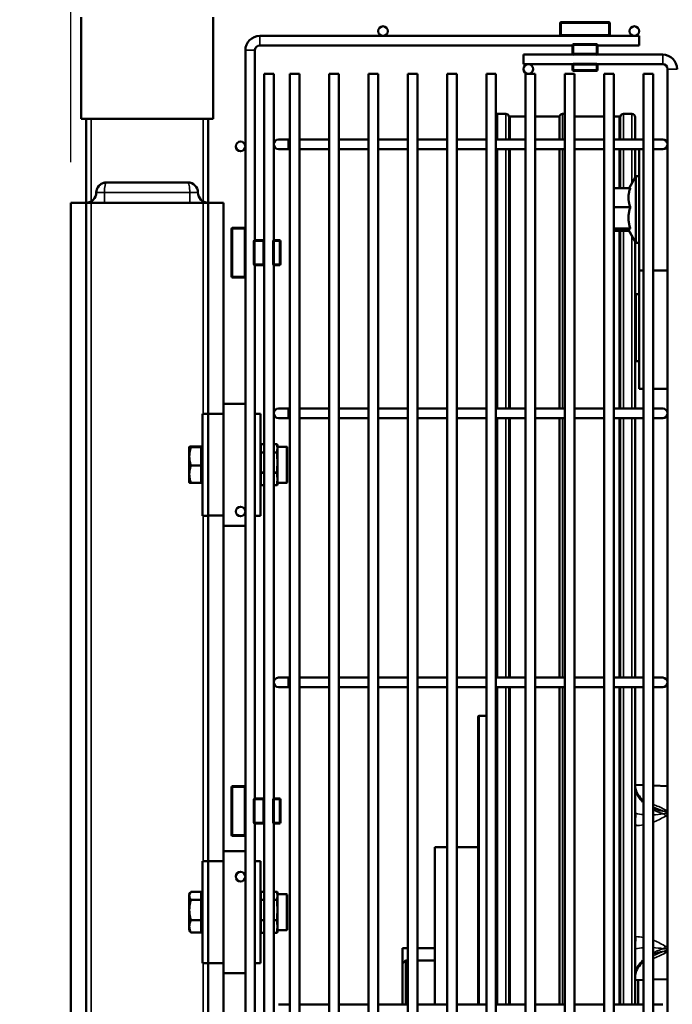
# Model space of a CAD drawing. Header units: inches. Extents: x 1 to 271, y 5 to 171.
# Tile 61 of 256: x 30.5 to 38.52, y 132.78 to 144.88. Entities that reach past the tile are written whole.
import ezdxf

# ---------------------------------------------------------------- set-up
doc = ezdxf.new("R2010")
doc.units = ezdxf.units.IN
doc.header["$LTSCALE"] = 8
doc.header["$MEASUREMENT"] = 0
for name, color, linetype, lineweight in [('Dimension (ANSI)', 7, 'Continuous', 25), ('Visible (ANSI)', 7, 'Continuous', 50), ('Visible Narrow (ANSI)', 7, 'Continuous', 35)]:
    doc.layers.add(name, color=color, linetype=linetype, lineweight=lineweight)
doc.styles.add('Dimension Text', font='tahoma.ttf')
doc.dimstyles.new('Dual Dimension', dxfattribs={"dimscale": 8, "dimtxt": 0.12, "dimasz": 0.098425, "dimexe": 0.125, "dimexo": 0.0625, "dimgap": 0.031496, "dimtad": 0, "dimtih": 1, "dimtoh": 1, "dimrnd": 1e-08, "dimzin": 4, "dimdsep": 46, "dimtxsty": 'Dimension Text', "dimcen": 0.09, "dimdle": 0.393701, "dimclrd": 256, "dimclre": 256, "dimclrt": 256, "dimadec": 0, "dimazin": 1, "dimtfac": 1, "dimtofl": 0, "dimtmove": 0, "dimatfit": 3, "dimfxl": 1, "dimtolj": 1, "dimtzin": 4, "dimlwd": -1, "dimlwe": -1, "dimarcsym": 0})

# ---------------------------------------------------------------- blocks, each defined once
blk = doc.blocks.new('*D8')
at = {"layer": 'Defpoints', "color": 0, "transparency": 16777216}
for p in [(31.125, 157.827), (31.125, 142.633), (107.54, 142.633)]:
    blk.add_point(p, dxfattribs=at)
at = {"layer": 'Dimension (ANSI)', "transparency": 16777216}
for p, q in [((31.125, 143.133), (31.125, 158.827)), ((107.54, 143.133), (107.54, 158.827)), ((31.913, 157.827), (64.543, 157.827)), ((106.752, 157.827), (74.122, 157.827))]:
    blk.add_line(p, q, dxfattribs=at)
for points in [[(31.913, 157.958), (31.913, 157.695), (31.125, 157.827)], [(106.752, 157.958), (106.752, 157.695), (107.54, 157.827)]]:
    blk.add_solid(points, dxfattribs=at)
at = {"layer": 'Dimension (ANSI)', "transparency": 16777216, "insert": (69.333, 157.827), "char_height": 0.96, "attachment_point": 5, "style": 'Dimension Text'}
blk.add_mtext('\\A1;{\\H3.0x;(}\\S76.41^ 1940.9 mm;{\\H3.0x;)}', dxfattribs=at)
blk = doc.blocks.new('*D9')
at = {"layer": 'Defpoints', "color": 0, "transparency": 16777216}
for p in [(12.105, 153.852), (44.26, 153.852), (44.423, 87.092)]:
    blk.add_point(p, dxfattribs=at)
at = {"layer": 'Dimension (ANSI)', "transparency": 16777216}
for p, q in [((43.76, 153.852), (11.105, 153.852)), ((12.105, 153.064), (12.105, 127.112)), ((12.105, 87.879), (12.105, 122.802)), ((43.923, 87.092), (11.105, 87.092))]:
    blk.add_line(p, q, dxfattribs=at)
for points in [[(11.973, 153.064), (12.236, 153.064), (12.105, 153.852)], [(11.973, 87.879), (12.236, 87.879), (12.105, 87.092)]]:
    blk.add_solid(points, dxfattribs=at)
at = {"layer": 'Dimension (ANSI)', "transparency": 16777216, "insert": (12.105, 124.957), "char_height": 0.96, "attachment_point": 5, "style": 'Dimension Text'}
blk.add_mtext('\\A1;{\\H3.0x;(}\\S66.76^ 1695.7 mm;{\\H3.0x;)}', dxfattribs=at)

msp = doc.modelspace()

# ---------------------------------------------------------------- linework, layer by layer
at = {"layer": 'Visible (ANSI)'}
for p, q in [((31.253, 144.913), (31.253, 143.663)), ((32.878, 144.913), (32.878, 143.663)), ((37.145, 144.842), (37.145, 144.697)), ((37.744, 144.854), (37.157, 144.854)), ((37.757, 144.697), (37.757, 144.842)), ((37.157, 144.684), (33.45, 144.684)), ((37.157, 144.684), (37.744, 144.684)), ((38.116, 144.684), (37.744, 144.684)), ((38.116, 144.566), (38.116, 144.684)), ((37.298, 144.566), (33.45, 144.566)), ((37.298, 144.569), (37.298, 144.466)), ((37.591, 144.581), (37.31, 144.581)), ((37.604, 144.466), (37.604, 144.569)), ((38.116, 144.566), (37.604, 144.566)), ((33.273, 144.507), (33.273, 142.313)), ((33.391, 144.507), (33.391, 142.173)), ((36.693, 144.454), (36.693, 144.336)), ((36.693, 144.454), (37.31, 144.454)), ((37.298, 144.466), (37.298, 144.454)), ((37.31, 144.454), (37.591, 144.454)), ((37.591, 144.454), (38.405, 144.454)), ((37.604, 144.454), (37.604, 144.466)), ((36.693, 144.336), (37.3, 144.336)), ((37.298, 144.336), (37.298, 144.329)), ((37.298, 144.329), (37.298, 144.266)), ((37.591, 144.342), (37.31, 144.342)), ((37.602, 144.336), (38.405, 144.336)), ((37.604, 144.329), (37.604, 144.336)), ((37.604, 144.266), (37.604, 144.329)), ((38.464, 144.277), (38.464, 124.119)), ((33.504, 144.218), (33.622, 144.218)), ((33.504, 144.218), (33.504, 142.16)), ((33.622, 144.218), (33.622, 142.171)), ((33.822, 144.218), (33.94, 144.218)), ((33.822, 144.218), (33.822, 124.119)), ((33.94, 144.218), (33.94, 124.119)), ((34.305, 144.218), (34.423, 144.218)), ((34.305, 144.218), (34.305, 124.119)), ((34.423, 144.218), (34.423, 124.119)), ((34.788, 144.218), (34.906, 144.218)), ((34.788, 144.218), (34.788, 124.119)), ((34.906, 144.218), (34.906, 124.119)), ((35.271, 144.218), (35.389, 144.218)), ((35.271, 144.218), (35.271, 124.119)), ((35.389, 144.218), (35.389, 124.119)), ((35.754, 144.218), (35.872, 144.218)), ((35.754, 144.218), (35.754, 124.119)), ((35.872, 144.218), (35.872, 124.119)), ((36.237, 144.218), (36.355, 144.218)), ((36.237, 144.218), (36.237, 124.119)), ((36.355, 144.218), (36.355, 124.119)), ((36.72, 144.218), (36.838, 144.218)), ((36.72, 144.218), (36.72, 124.119)), ((36.838, 144.218), (36.838, 124.119)), ((37.203, 144.218), (37.321, 144.218)), ((37.203, 144.218), (37.203, 124.119)), ((37.31, 144.253), (37.591, 144.253)), ((37.321, 144.218), (37.321, 124.119)), ((37.686, 144.218), (37.804, 144.218)), ((37.686, 144.218), (37.686, 124.119)), ((37.804, 144.218), (37.804, 124.119)), ((38.169, 144.218), (38.287, 144.218)), ((38.169, 144.218), (38.169, 124.119)), ((38.287, 144.218), (38.287, 124.119)), ((36.373, 143.725), (36.477, 143.725)), ((36.526, 143.665), (36.514, 143.699)), ((36.526, 143.41), (36.526, 143.692)), ((36.526, 143.692), (36.72, 143.692)), ((36.838, 143.692), (37.135, 143.692)), ((37.135, 143.692), (37.138, 143.699)), ((37.135, 143.692), (37.135, 143.41)), ((37.175, 143.725), (37.203, 143.725)), ((37.686, 143.692), (37.321, 143.692)), ((37.874, 143.692), (37.804, 143.692)), ((37.874, 143.665), (37.886, 143.699)), ((37.874, 143.692), (37.874, 143.41)), ((37.923, 143.725), (38.027, 143.725)), ((38.066, 143.686), (38.066, 143.41)), ((31.253, 143.663), (31.315, 143.663)), ((31.315, 142.633), (31.315, 143.663)), ((31.375, 143.663), (31.315, 143.663)), ((31.753, 143.663), (31.375, 143.663)), ((31.753, 143.663), (32.378, 143.663)), ((32.755, 143.663), (32.378, 143.663)), ((32.815, 143.663), (32.755, 143.663)), ((32.815, 143.663), (32.815, 142.633)), ((32.815, 143.663), (32.878, 143.663)), ((33.799, 143.41), (33.681, 143.41)), ((33.799, 143.41), (33.822, 143.41)), ((33.94, 143.41), (34.305, 143.41)), ((34.423, 143.41), (34.788, 143.41)), ((34.906, 143.41), (35.271, 143.41)), ((35.389, 143.41), (35.754, 143.41)), ((35.872, 143.41), (36.237, 143.41)), ((36.355, 143.41), (36.72, 143.41)), ((36.838, 143.41), (37.203, 143.41)), ((37.321, 143.41), (37.686, 143.41)), ((37.804, 143.41), (38.169, 143.41)), ((38.405, 143.41), (38.287, 143.41)), ((38.436, 143.301), (38.464, 143.301)), ((38.464, 143.339), (38.463, 143.339)), ((33.681, 143.292), (33.799, 143.292)), ((33.799, 143.292), (33.822, 143.292)), ((33.94, 143.292), (34.305, 143.292)), ((34.423, 143.292), (34.788, 143.292)), ((34.906, 143.292), (35.271, 143.292)), ((35.389, 143.292), (35.754, 143.292)), ((35.872, 143.292), (36.237, 143.292)), ((36.355, 143.292), (36.72, 143.292)), ((36.526, 140.103), (36.526, 143.292)), ((36.838, 143.292), (37.203, 143.292)), ((37.135, 143.292), (37.135, 140.103)), ((37.321, 143.292), (37.686, 143.292)), ((37.804, 143.292), (38.169, 143.292)), ((37.874, 143.292), (37.874, 142.814)), ((38.066, 143.292), (38.066, 142.943)), ((38.117, 141.801), (38.117, 143.292)), ((38.287, 143.292), (38.405, 143.292)), ((37.992, 142.814), (38.077, 142.962)), ((38.077, 142.139), (38.077, 142.962)), ((38.077, 142.962), (38.117, 142.962)), ((32.565, 142.883), (31.565, 142.883)), ((38.007, 142.814), (37.813, 142.814)), ((31.125, 142.633), (31.315, 142.633)), ((31.125, 130.693), (31.125, 142.633)), ((31.315, 142.633), (31.375, 142.633)), ((31.315, 129.663), (31.315, 142.633)), ((31.54, 142.633), (31.375, 142.633)), ((32.59, 142.633), (31.54, 142.633)), ((32.755, 142.633), (32.59, 142.633)), ((32.755, 142.633), (32.815, 142.633)), ((32.815, 142.633), (33.005, 142.633)), ((32.815, 142.633), (32.815, 140.04)), ((33.005, 140.163), (33.005, 142.633)), ((38.007, 142.579), (37.813, 142.579)), ((33.103, 142.313), (33.103, 141.726)), ((33.261, 142.326), (33.116, 142.326)), ((33.273, 141.726), (33.273, 142.313)), ((38.007, 142.316), (37.813, 142.316)), ((37.992, 142.288), (37.813, 142.288)), ((37.874, 142.288), (37.874, 140.103)), ((37.985, 142.3), (38.077, 142.139)), ((33.376, 142.16), (33.376, 141.879)), ((33.491, 142.173), (33.389, 142.173)), ((33.504, 142.173), (33.491, 142.173)), ((33.504, 141.879), (33.504, 142.16)), ((33.616, 142.16), (33.616, 141.879)), ((33.628, 142.173), (33.622, 142.173)), ((33.692, 142.173), (33.628, 142.173)), ((33.704, 141.879), (33.704, 142.16)), ((38.066, 142.159), (38.066, 140.103)), ((38.077, 142.139), (38.117, 142.139)), ((33.389, 141.867), (33.491, 141.867)), ((33.391, 141.867), (33.391, 135.309)), ((33.491, 141.867), (33.504, 141.867)), ((33.504, 141.879), (33.504, 135.296)), ((33.622, 141.869), (33.622, 135.307)), ((33.622, 141.867), (33.628, 141.867)), ((33.628, 141.867), (33.692, 141.867)), ((38.117, 140.348), (38.117, 141.801)), ((38.117, 141.801), (38.169, 141.801)), ((38.287, 141.801), (38.464, 141.801)), ((33.116, 141.714), (33.261, 141.714)), ((33.273, 141.726), (33.273, 135.449)), ((38.066, 141.489), (38.077, 141.509)), ((38.077, 140.686), (38.077, 141.509)), ((38.077, 141.509), (38.117, 141.509)), ((38.066, 140.706), (38.077, 140.686)), ((38.077, 140.686), (38.117, 140.686)), ((38.169, 140.348), (38.117, 140.348)), ((38.464, 140.348), (38.287, 140.348)), ((33.005, 140.163), (33.005, 140.038)), ((33.005, 140.163), (33.273, 140.163)), ((32.747, 140.04), (32.747, 138.786)), ((32.747, 140.04), (32.815, 140.04)), ((32.815, 140.04), (32.815, 140.038)), ((32.815, 140.038), (32.815, 138.788)), ((32.815, 140.038), (33.005, 140.038)), ((33.005, 140.038), (33.005, 139.413)), ((33.459, 140.04), (33.391, 140.04)), ((33.459, 138.786), (33.459, 140.04)), ((33.799, 140.103), (33.681, 140.103)), ((33.799, 140.103), (33.822, 140.103)), ((33.94, 140.103), (34.305, 140.103)), ((34.423, 140.103), (34.788, 140.103)), ((34.906, 140.103), (35.271, 140.103)), ((35.389, 140.103), (35.754, 140.103)), ((35.872, 140.103), (36.237, 140.103)), ((36.355, 140.103), (36.72, 140.103)), ((36.838, 140.103), (37.203, 140.103)), ((37.321, 140.103), (37.686, 140.103)), ((37.804, 140.103), (38.169, 140.103)), ((38.405, 140.103), (38.287, 140.103)), ((33.681, 139.985), (33.799, 139.985)), ((33.799, 139.985), (33.822, 139.985)), ((33.94, 139.985), (34.305, 139.985)), ((34.423, 139.985), (34.788, 139.985)), ((34.906, 139.985), (35.271, 139.985)), ((35.389, 139.985), (35.754, 139.985)), ((35.872, 139.985), (36.237, 139.985)), ((36.355, 139.985), (36.72, 139.985)), ((36.526, 136.796), (36.526, 139.985)), ((36.838, 139.985), (37.203, 139.985)), ((37.135, 139.985), (37.135, 136.796)), ((37.321, 139.985), (37.686, 139.985)), ((37.804, 139.985), (38.169, 139.985)), ((37.874, 139.985), (37.874, 136.796)), ((38.066, 139.985), (38.066, 136.796)), ((38.287, 139.985), (38.405, 139.985)), ((32.584, 139.632), (32.584, 139.515)), ((32.584, 139.632), (32.584, 139.632)), ((32.584, 139.632), (32.584, 139.632)), ((32.731, 139.637), (32.604, 139.637)), ((32.731, 139.627), (32.604, 139.627)), ((32.731, 139.637), (32.731, 139.632)), ((32.731, 139.632), (32.731, 139.627)), ((32.731, 139.632), (32.747, 139.632)), ((32.731, 139.627), (32.731, 139.515)), ((33.469, 139.665), (33.504, 139.665)), ((33.622, 139.665), (33.659, 139.665)), ((33.669, 139.633), (33.669, 139.655)), ((33.669, 139.634), (33.779, 139.634)), ((33.669, 139.617), (33.669, 139.633)), ((33.669, 139.617), (33.669, 139.617)), ((33.669, 139.582), (33.669, 139.617)), ((33.669, 139.56), (33.669, 139.582)), ((33.669, 139.504), (33.669, 139.56)), ((33.789, 139.624), (33.789, 139.202)), ((32.584, 139.515), (32.584, 139.296)), ((32.731, 139.515), (32.731, 139.403)), ((33.669, 139.442), (33.669, 139.504)), ((33.669, 139.44), (33.669, 139.442)), ((33.669, 139.374), (33.669, 139.44)), ((32.731, 139.403), (32.604, 139.403)), ((32.731, 139.403), (32.731, 139.296)), ((33.005, 139.413), (33.005, 138.788)), ((33.669, 139.318), (33.669, 139.374)), ((33.669, 139.284), (33.669, 139.318)), ((32.584, 139.296), (32.584, 139.194)), ((32.584, 139.194), (32.584, 139.194)), ((32.731, 139.189), (32.604, 139.189)), ((32.731, 139.296), (32.731, 139.189)), ((32.731, 139.194), (32.747, 139.194)), ((33.669, 139.238), (33.669, 139.284)), ((33.669, 139.237), (33.669, 139.238)), ((33.669, 139.205), (33.669, 139.237)), ((33.669, 139.171), (33.669, 139.205)), ((33.669, 139.192), (33.779, 139.192)), ((33.469, 139.161), (33.504, 139.161)), ((33.622, 139.161), (33.659, 139.161)), ((32.747, 138.786), (32.815, 138.786)), ((32.815, 138.788), (32.815, 138.786)), ((32.815, 138.788), (33.005, 138.788)), ((32.815, 138.786), (32.815, 134.54)), ((33.005, 138.788), (33.005, 138.663)), ((33.459, 138.786), (33.391, 138.786)), ((33.005, 138.663), (33.005, 134.663)), ((33.005, 138.663), (33.273, 138.663)), ((33.799, 136.796), (33.681, 136.796)), ((33.799, 136.796), (33.822, 136.796)), ((33.94, 136.796), (34.305, 136.796)), ((34.423, 136.796), (34.788, 136.796)), ((34.906, 136.796), (35.271, 136.796)), ((35.389, 136.796), (35.754, 136.796)), ((35.872, 136.796), (36.237, 136.796)), ((36.355, 136.796), (36.72, 136.796)), ((36.838, 136.796), (37.203, 136.796)), ((37.321, 136.796), (37.686, 136.796)), ((37.804, 136.796), (38.169, 136.796)), ((38.405, 136.796), (38.287, 136.796)), ((33.681, 136.678), (33.799, 136.678)), ((33.799, 136.678), (33.822, 136.678)), ((33.94, 136.678), (34.305, 136.678)), ((34.423, 136.678), (34.788, 136.678)), ((34.906, 136.678), (35.271, 136.678)), ((35.389, 136.678), (35.754, 136.678)), ((35.872, 136.678), (36.237, 136.678)), ((36.355, 136.678), (36.72, 136.678)), ((36.526, 132.78), (36.526, 136.678)), ((36.838, 136.678), (37.203, 136.678)), ((37.135, 136.678), (37.135, 132.78)), ((37.321, 136.678), (37.686, 136.678)), ((37.804, 136.678), (38.169, 136.678)), ((37.874, 136.678), (37.874, 132.78)), ((38.066, 136.678), (38.066, 132.78)), ((38.287, 136.678), (38.405, 136.678)), ((36.135, 132.78), (36.135, 136.314)), ((36.237, 136.327), (36.148, 136.327)), ((33.103, 135.449), (33.103, 134.862)), ((33.261, 135.462), (33.116, 135.462)), ((33.273, 134.862), (33.273, 135.449)), ((38.169, 135.473), (38.066, 135.477)), ((38.464, 135.463), (38.287, 135.469)), ((33.376, 135.296), (33.376, 135.015)), ((33.491, 135.309), (33.389, 135.309)), ((33.504, 135.309), (33.491, 135.309)), ((33.504, 135.015), (33.504, 135.296)), ((33.616, 135.296), (33.616, 135.015)), ((33.628, 135.309), (33.622, 135.309)), ((33.692, 135.309), (33.628, 135.309)), ((33.704, 135.015), (33.704, 135.296)), ((38.291, 135.205), (38.291, 135.205)), ((33.389, 135.003), (33.491, 135.003)), ((33.391, 135.003), (33.391, 126.832)), ((33.491, 135.003), (33.504, 135.003)), ((33.504, 135.015), (33.504, 126.82)), ((33.622, 135.004), (33.622, 126.83)), ((33.622, 135.003), (33.628, 135.003)), ((33.628, 135.003), (33.692, 135.003)), ((33.116, 134.85), (33.261, 134.85)), ((33.273, 134.862), (33.273, 126.973)), ((35.605, 134.714), (35.605, 132.78)), ((35.754, 134.714), (35.605, 134.714)), ((36.135, 134.714), (35.872, 134.714)), ((33.005, 134.663), (33.005, 134.538)), ((33.005, 134.663), (33.273, 134.663)), ((32.747, 134.54), (32.747, 133.286)), ((32.747, 134.54), (32.815, 134.54)), ((32.815, 134.54), (32.815, 134.538)), ((32.815, 134.538), (32.815, 133.288)), ((32.815, 134.538), (33.005, 134.538)), ((33.005, 134.538), (33.005, 133.913)), ((33.459, 134.54), (33.391, 134.54)), ((33.459, 133.286), (33.459, 134.54)), ((32.584, 134.132), (32.596, 134.151)), ((32.584, 134.132), (32.584, 134.114)), ((32.584, 134.114), (32.584, 133.939)), ((32.731, 134.164), (32.604, 134.164)), ((32.731, 134.164), (32.731, 134.114)), ((32.731, 134.132), (32.747, 134.132)), ((32.731, 134.114), (32.731, 134.064)), ((33.469, 134.165), (33.504, 134.165)), ((33.622, 134.165), (33.659, 134.165)), ((33.669, 134.133), (33.669, 134.155)), ((33.669, 134.134), (33.779, 134.134)), ((33.669, 134.117), (33.669, 134.133)), ((33.669, 134.117), (33.669, 134.117)), ((33.669, 134.082), (33.669, 134.117)), ((33.789, 134.124), (33.789, 133.702)), ((32.731, 134.064), (32.604, 134.064)), ((32.731, 134.064), (32.731, 133.939)), ((33.669, 134.06), (33.669, 134.082)), ((33.669, 134.004), (33.669, 134.06)), ((33.669, 133.942), (33.669, 134.004)), ((32.584, 133.939), (32.584, 133.737)), ((32.731, 133.939), (32.731, 133.813)), ((33.005, 133.913), (33.005, 133.288)), ((33.669, 133.94), (33.669, 133.942)), ((33.669, 133.874), (33.669, 133.94)), ((33.669, 133.818), (33.669, 133.874)), ((32.731, 133.813), (32.604, 133.813)), ((32.731, 133.813), (32.731, 133.737)), ((33.669, 133.784), (33.669, 133.818)), ((33.669, 133.738), (33.669, 133.784)), ((32.584, 133.737), (32.584, 133.694)), ((32.584, 133.694), (32.596, 133.675)), ((32.731, 133.662), (32.604, 133.662)), ((32.731, 133.737), (32.731, 133.662)), ((32.731, 133.694), (32.747, 133.694)), ((33.469, 133.661), (33.504, 133.661)), ((33.622, 133.661), (33.659, 133.661)), ((33.669, 133.737), (33.669, 133.738)), ((33.669, 133.705), (33.669, 133.737)), ((33.669, 133.671), (33.669, 133.705)), ((33.669, 133.692), (33.779, 133.692)), ((35.271, 133.47), (35.205, 133.47)), ((35.205, 133.28), (35.205, 133.47)), ((35.605, 133.47), (35.389, 133.47)), ((32.747, 133.286), (32.815, 133.286)), ((32.815, 133.288), (32.815, 133.286)), ((32.815, 133.288), (33.005, 133.288)), ((32.815, 133.286), (32.815, 129.663)), ((33.005, 133.288), (33.005, 133.163)), ((33.459, 133.286), (33.391, 133.286)), ((35.205, 132.78), (35.205, 133.28)), ((35.245, 133.321), (35.271, 133.321)), ((35.245, 132.78), (35.245, 133.321)), ((35.389, 133.321), (35.605, 133.321)), ((33.005, 130.693), (33.005, 133.163)), ((33.005, 133.163), (33.273, 133.163)), ((38.169, 133.08), (38.066, 133.076)), ((38.105, 133.078), (38.105, 132.78)), ((38.464, 133.09), (38.287, 133.084)), ((33.799, 132.78), (33.681, 132.78)), ((33.799, 132.78), (33.822, 132.78)), ((33.94, 132.78), (34.305, 132.78)), ((34.423, 132.78), (34.788, 132.78)), ((34.906, 132.78), (35.271, 132.78)), ((35.389, 132.78), (35.754, 132.78)), ((35.872, 132.78), (36.237, 132.78)), ((36.355, 132.78), (36.72, 132.78)), ((36.838, 132.78), (37.203, 132.78)), ((37.321, 132.78), (37.686, 132.78)), ((37.804, 132.78), (38.169, 132.78)), ((38.405, 132.78), (38.287, 132.78))]:
    msp.add_line(p, q, dxfattribs=at)
for centre in [(34.966, 144.743), (38.057, 144.743), (36.752, 144.277), (33.214, 143.326), (33.214, 138.838), (33.214, 134.35)]:
    msp.add_circle(centre, 0.0591, dxfattribs=at)
for centre, radius, start, end in [((37.157, 144.842), 0.0125, 90, 180), ((37.744, 144.842), 0.0125, 0, 90), ((33.45, 144.507), 0.177, 90, 180), ((37.157, 144.697), 0.0125, 180, 270), ((37.744, 144.697), 0.0125, 270, 0), ((33.45, 144.507), 0.0591, 90, 180), ((37.31, 144.569), 0.0125, 90, 180), ((37.591, 144.569), 0.0125, 0, 90), ((37.31, 144.466), 0.0125, 180, 270), ((37.591, 144.466), 0.0125, 270, 0), ((38.405, 144.277), 0.177, 0, 90), ((37.31, 144.329), 0.0125, 90, 180), ((37.591, 144.329), 0.0125, 0, 90), ((38.405, 144.277), 0.0591, 0, 90), ((37.31, 144.266), 0.0125, 180, 270), ((37.591, 144.266), 0.0125, 270, 0), ((36.373, 143.686), 0.0394, 90, 116.962), ((36.477, 143.686), 0.0394, 19, 90), ((37.175, 143.686), 0.0394, 90, 161), ((37.923, 143.686), 0.0394, 90, 161), ((38.027, 143.686), 0.0394, 0, 90), ((33.681, 143.351), 0.0591, 90, 270), ((38.405, 143.351), 0.0591, 270, 90), ((31.565, 142.758), 0.125, 138.322, 180), ((32.565, 142.758), 0.125, 0, 90), ((31.315, 142.758), 0.125, 270, 0), ((32.815, 142.758), 0.125, 180, 270), ((33.116, 142.313), 0.0125, 90, 180), ((33.261, 142.313), 0.0125, 0, 90), ((33.389, 142.16), 0.0125, 90, 180), ((33.491, 142.16), 0.0125, 0, 90), ((33.628, 142.16), 0.0125, 90, 180), ((33.692, 142.16), 0.0125, 0, 90), ((33.389, 141.879), 0.0125, 180, 270), ((33.491, 141.879), 0.0125, 270, 0), ((33.628, 141.879), 0.0125, 180, 270), ((33.692, 141.879), 0.0125, 270, 0), ((33.116, 141.726), 0.0125, 180, 270), ((33.261, 141.726), 0.0125, 270, 0), ((33.681, 140.044), 0.0591, 90, 270), ((38.405, 140.044), 0.0591, 270, 90), ((33.469, 139.655), 0.01, 90, 180), ((33.659, 139.655), 0.01, 0, 90), ((33.779, 139.624), 0.01, 0, 90), ((33.779, 139.202), 0.01, 270, 0), ((33.469, 139.171), 0.01, 180, 270), ((33.659, 139.171), 0.01, 270, 0), ((33.681, 136.737), 0.0591, 90, 270), ((38.405, 136.737), 0.0591, 270, 90), ((36.148, 136.314), 0.0125, 90, 180), ((33.116, 135.449), 0.0125, 90, 180), ((33.261, 135.449), 0.0125, 0, 90), ((33.389, 135.296), 0.0125, 90, 180), ((33.491, 135.296), 0.0125, 0, 90), ((33.628, 135.296), 0.0125, 90, 180), ((33.692, 135.296), 0.0125, 0, 90), ((33.389, 135.015), 0.0125, 180, 270), ((33.491, 135.015), 0.0125, 270, 0), ((33.628, 135.015), 0.0125, 180, 270), ((33.692, 135.015), 0.0125, 270, 0), ((33.116, 134.862), 0.0125, 180, 270), ((33.261, 134.862), 0.0125, 270, 0), ((33.469, 134.155), 0.01, 90, 180), ((33.659, 134.155), 0.01, 0, 90), ((33.779, 134.124), 0.01, 0, 90), ((33.469, 133.671), 0.01, 180, 270), ((33.659, 133.671), 0.01, 270, 0), ((33.779, 133.702), 0.01, 270, 0)]:
    msp.add_arc(centre, radius, start, end, dxfattribs=at)
for points in [[(31.446, 142.794), (31.448, 142.803), (31.452, 142.811), (31.456, 142.818)], [(32.565, 142.883), (32.568, 142.883), (32.572, 142.883), (32.575, 142.883)], [(38.287, 135.207), (38.289, 135.206), (38.29, 135.205), (38.291, 135.205)], [(38.291, 135.205), (38.29, 135.205), (38.289, 135.206), (38.287, 135.207)]]:
    msp.add_open_spline(points, degree=3, dxfattribs=at)
for points, knots in [([(31.472, 142.841), (31.481, 142.851), (31.491, 142.859), (31.513, 142.872), (31.525, 142.877), (31.542, 142.881), (31.547, 142.882), (31.556, 142.883), (31.561, 142.883), (31.565, 142.883)], [0, 0, 0, 0, 0.0977331, 0.0977331, 0.1966184, 0.1966184, 0.2340992, 0.2340992, 0.272242, 0.272242, 0.272242, 0.272242]), ([(38.066, 135.472), (38.066, 135.436), (38.077, 135.397), (38.117, 135.332), (38.14, 135.305), (38.169, 135.28)], [0, 0, 0, 0, 0.5194558, 0.5194558, 0.8831156, 0.8831156, 0.8831156, 0.8831156]), ([(38.169, 133.307), (38.14, 133.283), (38.117, 133.257), (38.084, 133.206), (38.074, 133.181), (38.067, 133.145), (38.066, 133.135), (38.066, 133.124)], [0.3930545, 0.3930545, 0.3930545, 0.3930545, 0.7541504, 0.7541504, 1.1265954, 1.1265954, 1.289136, 1.289136, 1.289136, 1.289136])]:
    msp.add_open_spline(points, degree=3, knots=knots, dxfattribs=at)
for points, weights in [([(37.804, 142.8), (37.808, 142.807), (37.813, 142.814)], [1.45560377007, 1.44497463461, 1.4330661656]), ([(37.813, 142.814), (37.808, 142.813), (37.804, 142.812)], [1.4330661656, 1.44497463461, 1.45560377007]), ([(38.007, 142.814), (37.965, 142.697), (38.007, 142.579)], [1.35460304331, 1.5641608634, 1.35460304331]), ([(37.813, 142.579), (37.808, 142.587), (37.804, 142.594)], [1.4330661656, 1.44497463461, 1.45560377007]), ([(37.804, 142.563), (37.808, 142.571), (37.813, 142.579)], [1.45560377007, 1.44497463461, 1.4330661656]), ([(38.007, 142.579), (37.965, 142.448), (38.007, 142.316)], [1.35460304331, 1.5641608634, 1.35460304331]), ([(37.813, 142.316), (37.808, 142.324), (37.804, 142.332)], [1.4330661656, 1.44497463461, 1.45560377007]), ([(37.804, 142.315), (37.808, 142.315), (37.813, 142.316)], [1.45560377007, 1.44497463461, 1.4330661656]), ([(37.813, 142.288), (37.808, 142.289), (37.804, 142.289)], [1.4330661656, 1.44497463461, 1.45560377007]), ([(38.007, 142.316), (37.98, 142.307), (37.985, 142.3)], [1.35460304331, 1.4787539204, 1.45580038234]), ([(32.604, 139.637), (32.584, 139.634), (32.584, 139.632)], [1, 1.0379548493, 1]), ([(32.584, 139.632), (32.584, 139.63), (32.604, 139.627)], [1, 1.0379548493, 1]), ([(32.604, 139.627), (32.584, 139.567), (32.584, 139.515)], [1, 1.0379548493, 1]), ([(32.584, 139.515), (32.584, 139.463), (32.604, 139.403)], [1, 1.0379548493, 1]), ([(32.604, 139.403), (32.584, 139.346), (32.584, 139.296)], [1, 1.0379548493, 1]), ([(32.584, 139.296), (32.584, 139.247), (32.604, 139.189)], [1, 1.0379548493, 1]), ([(32.604, 139.189), (32.586, 139.192), (32.584, 139.194)], [1, 1.03530292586, 1.00493326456]), ([(32.604, 134.164), (32.584, 134.137), (32.584, 134.114)], [1, 1.0379548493, 1]), ([(32.584, 134.114), (32.584, 134.091), (32.604, 134.064)], [1, 1.0379548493, 1]), ([(32.604, 134.064), (32.584, 133.997), (32.584, 133.939)], [1, 1.0379548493, 1]), ([(32.584, 133.939), (32.584, 133.88), (32.604, 133.813)], [1, 1.0379548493, 1]), ([(32.604, 133.813), (32.584, 133.772), (32.584, 133.737)], [1, 1.0379548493, 1]), ([(32.584, 133.737), (32.584, 133.702), (32.604, 133.662)], [1, 1.0379548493, 1]), ([(32.604, 133.662), (32.599, 133.668), (32.596, 133.675)], [1, 1.00902018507, 1.01375297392]), ([(35.205, 133.28), (35.225, 133.3), (35.245, 133.321)], [1.0244605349, 1.03592542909, 1.04652343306])]:
    msp.add_rational_spline(points, weights, degree=2, dxfattribs=at)
at = {"layer": 'Visible Narrow (ANSI)'}
for p, q in [((37.157, 144.842), (37.145, 144.842)), ((37.157, 144.854), (37.157, 144.842)), ((37.157, 144.697), (37.157, 144.842)), ((37.157, 144.842), (37.744, 144.842)), ((37.744, 144.842), (37.744, 144.854)), ((37.757, 144.842), (37.744, 144.842)), ((37.744, 144.842), (37.744, 144.697)), ((33.45, 144.566), (33.45, 144.684)), ((37.145, 144.697), (37.157, 144.697)), ((37.157, 144.697), (37.157, 144.684)), ((37.744, 144.697), (37.157, 144.697)), ((37.744, 144.697), (37.757, 144.697)), ((37.744, 144.684), (37.744, 144.697)), ((37.31, 144.569), (37.298, 144.569)), ((37.31, 144.581), (37.31, 144.569)), ((37.31, 144.466), (37.31, 144.569)), ((37.31, 144.569), (37.591, 144.569)), ((37.591, 144.569), (37.591, 144.581)), ((37.604, 144.569), (37.591, 144.569)), ((37.591, 144.569), (37.591, 144.466)), ((33.391, 144.507), (33.273, 144.507)), ((37.298, 144.466), (37.31, 144.466)), ((37.31, 144.466), (37.31, 144.454)), ((37.591, 144.466), (37.31, 144.466)), ((37.591, 144.466), (37.604, 144.466)), ((37.591, 144.454), (37.591, 144.466)), ((38.405, 144.454), (38.405, 144.336)), ((37.31, 144.329), (37.298, 144.329)), ((37.31, 144.342), (37.31, 144.329)), ((37.31, 144.266), (37.31, 144.329)), ((37.31, 144.329), (37.591, 144.329)), ((37.591, 144.329), (37.591, 144.342)), ((37.604, 144.329), (37.591, 144.329)), ((37.591, 144.329), (37.591, 144.266)), ((38.583, 144.277), (38.464, 144.277)), ((37.298, 144.266), (37.31, 144.266)), ((37.31, 144.266), (37.31, 144.253)), ((37.591, 144.266), (37.31, 144.266)), ((37.591, 144.266), (37.604, 144.266)), ((37.591, 144.253), (37.591, 144.266)), ((36.373, 143.725), (36.373, 143.41)), ((36.477, 143.41), (36.477, 143.725)), ((36.514, 143.699), (36.514, 143.41)), ((37.138, 143.41), (37.138, 143.699)), ((37.175, 143.725), (37.175, 143.41)), ((37.886, 143.41), (37.886, 143.699)), ((37.923, 143.725), (37.923, 143.41)), ((38.027, 143.41), (38.027, 143.725)), ((31.375, 142.648), (31.375, 143.663)), ((32.755, 143.663), (32.755, 142.648)), ((33.799, 143.41), (33.799, 143.292)), ((36.373, 143.292), (36.373, 140.103)), ((36.477, 140.103), (36.477, 143.292)), ((36.514, 143.292), (36.514, 140.103)), ((37.138, 140.103), (37.138, 143.292)), ((37.175, 143.292), (37.175, 140.103)), ((37.886, 142.814), (37.886, 143.292)), ((37.923, 143.292), (37.923, 142.814)), ((38.027, 142.874), (38.027, 143.292)), ((31.44, 142.758), (31.54, 142.758)), ((32.59, 142.758), (31.54, 142.758)), ((31.54, 142.758), (31.54, 142.633)), ((32.59, 142.758), (32.69, 142.758)), ((32.59, 142.758), (32.59, 142.633)), ((31.375, 129.663), (31.375, 142.633)), ((32.755, 142.633), (32.755, 140.04)), ((33.116, 142.313), (33.103, 142.313)), ((33.116, 142.326), (33.116, 142.313)), ((33.116, 142.313), (33.261, 142.313)), ((33.116, 141.726), (33.116, 142.313)), ((33.261, 142.313), (33.261, 142.326)), ((33.273, 142.313), (33.261, 142.313)), ((33.261, 142.313), (33.261, 141.726)), ((37.886, 140.103), (37.886, 142.288)), ((37.923, 142.288), (37.923, 140.103)), ((38.027, 140.103), (38.027, 142.227)), ((33.389, 142.16), (33.376, 142.16)), ((33.389, 142.173), (33.389, 142.16)), ((33.389, 142.16), (33.491, 142.16)), ((33.389, 141.879), (33.389, 142.16)), ((33.491, 142.16), (33.491, 142.173)), ((33.504, 142.16), (33.491, 142.16)), ((33.491, 142.16), (33.491, 141.879)), ((33.628, 142.16), (33.616, 142.16)), ((33.628, 142.173), (33.628, 142.16)), ((33.628, 141.879), (33.628, 142.16)), ((33.628, 142.16), (33.692, 142.16)), ((33.692, 142.16), (33.692, 142.173)), ((33.704, 142.16), (33.692, 142.16)), ((33.692, 142.16), (33.692, 141.879)), ((33.376, 141.879), (33.389, 141.879)), ((33.389, 141.879), (33.389, 141.867)), ((33.491, 141.879), (33.389, 141.879)), ((33.491, 141.879), (33.504, 141.879)), ((33.491, 141.867), (33.491, 141.879)), ((33.616, 141.879), (33.628, 141.879)), ((33.628, 141.879), (33.628, 141.867)), ((33.692, 141.879), (33.628, 141.879)), ((33.692, 141.879), (33.704, 141.879)), ((33.692, 141.867), (33.692, 141.879)), ((33.103, 141.726), (33.116, 141.726)), ((33.116, 141.726), (33.116, 141.714)), ((33.261, 141.726), (33.116, 141.726)), ((33.261, 141.714), (33.261, 141.726)), ((33.261, 141.726), (33.273, 141.726)), ((33.799, 140.103), (33.799, 139.985)), ((36.373, 139.985), (36.373, 136.796)), ((36.477, 136.796), (36.477, 139.985)), ((36.514, 139.985), (36.514, 136.796)), ((37.138, 136.796), (37.138, 139.985)), ((37.175, 139.985), (37.175, 136.796)), ((37.886, 136.796), (37.886, 139.985)), ((37.923, 139.985), (37.923, 136.796)), ((38.027, 136.796), (38.027, 139.985)), ((33.469, 139.665), (33.469, 139.664)), ((33.469, 139.569), (33.469, 139.664)), ((33.469, 139.664), (33.504, 139.664)), ((33.469, 139.569), (33.469, 139.561)), ((33.504, 139.569), (33.469, 139.569)), ((33.469, 139.32), (33.469, 139.561)), ((33.469, 139.561), (33.504, 139.561)), ((33.622, 139.664), (33.659, 139.664)), ((33.659, 139.569), (33.622, 139.569)), ((33.622, 139.561), (33.659, 139.561)), ((33.659, 139.665), (33.659, 139.664)), ((33.659, 139.664), (33.659, 139.642)), ((33.659, 139.591), (33.659, 139.569)), ((33.659, 139.569), (33.659, 139.561)), ((33.659, 139.561), (33.659, 139.506)), ((33.779, 139.192), (33.779, 139.634)), ((33.469, 139.32), (33.469, 139.31)), ((33.504, 139.32), (33.469, 139.32)), ((33.469, 139.163), (33.469, 139.31)), ((33.469, 139.31), (33.504, 139.31)), ((33.659, 139.32), (33.622, 139.32)), ((33.622, 139.31), (33.659, 139.31)), ((33.659, 139.375), (33.659, 139.32)), ((33.659, 139.32), (33.659, 139.31)), ((33.659, 139.31), (33.659, 139.277)), ((33.659, 139.197), (33.659, 139.163)), ((33.663, 139.198), (33.663, 139.198)), ((33.469, 139.163), (33.469, 139.161)), ((33.504, 139.163), (33.469, 139.163)), ((33.659, 139.163), (33.622, 139.163)), ((33.659, 139.163), (33.659, 139.161)), ((32.755, 138.786), (32.755, 134.54)), ((33.799, 136.796), (33.799, 136.678)), ((36.373, 136.678), (36.373, 132.78)), ((36.477, 132.78), (36.477, 136.678)), ((36.514, 136.678), (36.514, 132.78)), ((37.138, 132.78), (37.138, 136.678)), ((37.175, 136.678), (37.175, 132.78)), ((37.886, 132.78), (37.886, 136.678)), ((37.923, 136.678), (37.923, 132.78)), ((38.027, 132.78), (38.027, 136.678)), ((36.148, 136.327), (36.148, 132.78)), ((33.116, 135.449), (33.103, 135.449)), ((33.116, 135.462), (33.116, 135.449)), ((33.116, 135.449), (33.261, 135.449)), ((33.116, 134.862), (33.116, 135.449)), ((33.261, 135.449), (33.261, 135.462)), ((33.273, 135.449), (33.261, 135.449)), ((33.261, 135.449), (33.261, 134.862)), ((33.389, 135.296), (33.376, 135.296)), ((33.389, 135.309), (33.389, 135.296)), ((33.389, 135.296), (33.491, 135.296)), ((33.389, 135.015), (33.389, 135.296)), ((33.491, 135.296), (33.491, 135.309)), ((33.504, 135.296), (33.491, 135.296)), ((33.491, 135.296), (33.491, 135.015)), ((33.628, 135.296), (33.616, 135.296)), ((33.628, 135.309), (33.628, 135.296)), ((33.628, 135.015), (33.628, 135.296)), ((33.628, 135.296), (33.692, 135.296)), ((33.692, 135.296), (33.692, 135.309)), ((33.704, 135.296), (33.692, 135.296)), ((33.692, 135.296), (33.692, 135.015)), ((38.074, 135.129), (38.066, 135.129)), ((38.073, 135.092), (38.073, 135.092)), ((38.418, 135.122), (38.418, 135.122)), ((33.376, 135.015), (33.389, 135.015)), ((33.389, 135.015), (33.389, 135.003)), ((33.491, 135.015), (33.389, 135.015)), ((33.491, 135.015), (33.504, 135.015)), ((33.491, 135.003), (33.491, 135.015)), ((33.616, 135.015), (33.628, 135.015)), ((33.628, 135.015), (33.628, 135.003)), ((33.692, 135.015), (33.628, 135.015)), ((33.692, 135.015), (33.704, 135.015)), ((33.692, 135.003), (33.692, 135.015)), ((38.066, 134.978), (38.074, 134.978)), ((33.103, 134.862), (33.116, 134.862)), ((33.116, 134.862), (33.116, 134.85)), ((33.261, 134.862), (33.116, 134.862)), ((33.261, 134.85), (33.261, 134.862)), ((33.261, 134.862), (33.273, 134.862)), ((33.469, 134.165), (33.469, 134.164)), ((33.469, 134.069), (33.469, 134.164)), ((33.469, 134.164), (33.504, 134.164)), ((33.622, 134.164), (33.659, 134.164)), ((33.659, 134.165), (33.659, 134.164)), ((33.659, 134.164), (33.659, 134.142)), ((33.779, 133.692), (33.779, 134.134)), ((33.469, 134.069), (33.469, 134.061)), ((33.504, 134.069), (33.469, 134.069)), ((33.469, 133.82), (33.469, 134.061)), ((33.469, 134.061), (33.504, 134.061)), ((33.659, 134.069), (33.622, 134.069)), ((33.622, 134.061), (33.659, 134.061)), ((33.659, 134.091), (33.659, 134.069)), ((33.659, 134.069), (33.659, 134.061)), ((33.659, 134.061), (33.659, 134.006)), ((33.659, 133.875), (33.659, 133.82)), ((33.469, 133.82), (33.469, 133.81)), ((33.504, 133.82), (33.469, 133.82)), ((33.469, 133.663), (33.469, 133.81)), ((33.469, 133.81), (33.504, 133.81)), ((33.659, 133.82), (33.622, 133.82)), ((33.622, 133.81), (33.659, 133.81)), ((33.659, 133.82), (33.659, 133.81)), ((33.659, 133.81), (33.659, 133.777)), ((33.469, 133.663), (33.469, 133.661)), ((33.504, 133.663), (33.469, 133.663)), ((33.659, 133.663), (33.622, 133.663)), ((33.659, 133.697), (33.659, 133.663)), ((33.659, 133.663), (33.659, 133.661)), ((33.663, 133.698), (33.663, 133.698)), ((38.074, 133.612), (38.066, 133.612)), ((38.066, 133.462), (38.074, 133.462)), ((38.414, 133.4), (38.414, 133.4)), ((38.422, 133.47), (38.422, 133.47)), ((38.437, 133.462), (38.437, 133.462)), ((38.459, 133.448), (38.46, 133.448)), ((32.755, 133.286), (32.755, 129.663))]:
    msp.add_line(p, q, dxfattribs=at)
for centre, major_axis, ratio, start_param, end_param in [((31.565, 142.758), (0, 0.125), 0.2, 0, 1.570796), ((32.565, 142.758), (0, -0.125), 0.2, 1.570796, 3.141593), ((33.469, 139.655), (-0.01, 0), 0.921529, 4.712389, 6.283185), ((33.469, 139.56), (-0.01, 0), 0.921529, 4.712389, 6.283185), ((33.469, 139.56), (-0.01, 0), 0.124478, 4.712389, 6.283185), ((33.659, 139.655), (0.01, 0), 0.921529, 0, 1.570796), ((33.659, 139.633), (0.01, 0), 0.921529, 0, 1.570796), ((33.659, 139.582), (0.01, 0), 0.921529, 0, 1.570796), ((33.659, 139.56), (0.01, 0), 0.921529, 0, 1.570796), ((33.659, 139.56), (0.01, 0), 0.124478, 0, 1.570796), ((33.659, 139.504), (0.01, 0), 0.124478, 0, 1.570796), ((33.469, 139.318), (-0.01, 0), 0.124478, 4.712389, 6.283185), ((33.469, 139.318), (-0.01, 0), 0.797051, 0, 1.570796), ((33.659, 139.374), (0.01, 0), 0.124478, 0, 1.570796), ((33.659, 139.318), (0.01, 0), 0.124478, 0, 1.570796), ((33.659, 139.318), (0.01, 0), 0.797051, 4.712389, 6.283185), ((33.659, 139.284), (0.01, 0), 0.797051, 4.712389, 6.283185), ((33.659, 139.205), (0.01, 0), 0.797051, 4.712389, 6.283185), ((33.469, 139.171), (-0.01, 0), 0.797051, 0, 1.570796), ((33.659, 139.171), (0.01, 0), 0.797051, 4.712389, 6.283185), ((38.54, 135.398), (0.587, 0.03), 0.719673, 3.737658, 3.761135), ((38.078, 135.047), (0, -0.118), 0.045321, 3.94599, 5.335861), ((38.542, 135.353), (-0.589, -0.029), 0.693436, 0.618511, 0.618528), ((38.447, 135.255), (0.0629, 0.1), 0.487461, 3.663126, 4.001693), ((38.447, 135.177), (0.0634, -0.0997), 0.482952, 4.971261, 5.310128), ((33.469, 134.155), (-0.01, 0), 0.921529, 4.712389, 6.283185), ((33.659, 134.155), (0.01, 0), 0.921529, 0, 1.570796), ((33.659, 134.133), (0.01, 0), 0.921529, 0, 1.570796), ((33.469, 134.06), (-0.01, 0), 0.921529, 4.712389, 6.283185), ((33.469, 134.06), (-0.01, 0), 0.124478, 4.712389, 6.283185), ((33.659, 134.082), (0.01, 0), 0.921529, 0, 1.570796), ((33.659, 134.06), (0.01, 0), 0.921529, 0, 1.570796), ((33.659, 134.06), (0.01, 0), 0.124478, 0, 1.570796), ((33.659, 134.004), (0.01, 0), 0.124478, 0, 1.570796), ((33.659, 133.874), (0.01, 0), 0.124478, 0, 1.570796), ((33.469, 133.818), (-0.01, 0), 0.124478, 4.712389, 6.283185), ((33.469, 133.818), (-0.01, 0), 0.797051, 0, 1.570796), ((33.659, 133.818), (0.01, 0), 0.124478, 0, 1.570796), ((33.659, 133.818), (0.01, 0), 0.797051, 4.712389, 6.283185), ((33.659, 133.784), (0.01, 0), 0.797051, 4.712389, 6.283185), ((33.469, 133.671), (-0.01, 0), 0.797051, 0, 1.570796), ((33.659, 133.705), (0.01, 0), 0.797051, 4.712389, 6.283185), ((33.659, 133.671), (0.01, 0), 0.797051, 4.712389, 6.283185), ((38.078, 133.547), (0.001, 0.118), 0.045169, 0.984491, 2.374362), ((38.078, 133.506), (0, 0.118), 0.045321, 1.485805, 1.489199), ((38.54, 133.201), (-0.587, 0.028), 0.693436, 5.661054, 5.68453), ((38.447, 133.412), (0.065, 0.0986), 0.465177, 1.008451, 1.347358), ((38.447, 133.331), (0.0646, -0.0989), 0.469857, 2.245898, 2.584259)]:
    msp.add_ellipse(centre, major_axis=major_axis, ratio=ratio, start_param=start_param, end_param=end_param, dxfattribs=at)
for points, knots in [([(33.659, 139.642), (33.659, 139.634), (33.665, 139.625), (33.669, 139.617), (33.669, 139.617), (33.669, 139.617)], [0.3300851, 0.3300851, 0.3300851, 0.3300851, 0.4979189, 0.4979189, 0.4989542, 0.4989542, 0.4989542, 0.4989542]), ([(33.669, 139.617), (33.669, 139.617), (33.669, 139.617), (33.665, 139.608), (33.659, 139.6), (33.659, 139.591)], [-0.0008595, -0.0008595, -0.0008595, -0.0008595, 0, 0, 0.1680092, 0.1680092, 0.1680092, 0.1680092]), ([(33.659, 139.506), (33.659, 139.484), (33.665, 139.462), (33.669, 139.441), (33.669, 139.441), (33.669, 139.44)], [0.3303126, 0.3303126, 0.3303126, 0.3303126, 0.4983841, 0.4983841, 0.4991812, 0.4991812, 0.4991812, 0.4991812]), ([(33.669, 139.44), (33.669, 139.44), (33.669, 139.44), (33.665, 139.419), (33.659, 139.397), (33.659, 139.375)], [-0.0010353, -0.0010353, -0.0010353, -0.0010353, 0, 0, 0.1678338, 0.1678338, 0.1678338, 0.1678338]), ([(33.659, 139.277), (33.659, 139.263), (33.665, 139.25), (33.669, 139.237), (33.669, 139.237), (33.669, 139.237)], [0.3302386, 0.3302386, 0.3302386, 0.3302386, 0.4982263, 0.4982263, 0.4991074, 0.4991074, 0.4991074, 0.4991074]), ([(33.669, 139.237), (33.669, 139.237), (33.669, 139.237), (33.665, 139.224), (33.659, 139.21), (33.659, 139.197)], [-0.0008811, -0.0008811, -0.0008811, -0.0008811, 0, 0, 0.1679877, 0.1679877, 0.1679877, 0.1679877]), ([(38.066, 135.472), (38.066, 135.454), (38.068, 135.436), (38.076, 135.4), (38.082, 135.383), (38.098, 135.348), (38.107, 135.331), (38.125, 135.306), (38.132, 135.297), (38.145, 135.282), (38.151, 135.275), (38.158, 135.268)], [-2.6659341, -2.6659341, -2.6659341, -2.6659341, -2.4273312, -2.4273312, -2.1887828, -2.1887828, -1.9501905, -1.9501905, -1.8235274, -1.8235274, -1.712957, -1.712957, -1.712957, -1.712957]), ([(38.159, 135.267), (38.152, 135.274), (38.145, 135.281), (38.125, 135.303), (38.114, 135.318), (38.094, 135.351), (38.086, 135.368), (38.074, 135.402), (38.07, 135.42), (38.067, 135.448), (38.066, 135.457), (38.066, 135.467)], [-0.9565028, -0.9565028, -0.9565028, -0.9565028, -0.8424066, -0.8424066, -0.6037816, -0.6037816, -0.3652292, -0.3652292, -0.1266607, -0.1266607, 0, 0, 0, 0]), ([(38.169, 135.258), (38.166, 135.26), (38.163, 135.263), (38.16, 135.266), (38.16, 135.266), (38.159, 135.267)], [1.11417092, 1.11417092, 1.11417092, 1.11417092, 1.1551574, 1.1551574, 1.16396465, 1.16396465, 1.16396465, 1.16396465]), ([(38.159, 135.267), (38.16, 135.266), (38.16, 135.266), (38.163, 135.262), (38.166, 135.26), (38.169, 135.257)], [-1.16396465, -1.16396465, -1.16396465, -1.16396465, -1.1551574, -1.1551574, -1.1141701, -1.1141701, -1.1141701, -1.1141701]), ([(38.443, 135.166), (38.399, 135.192), (38.348, 135.216), (38.292, 135.235), (38.287, 135.237)], [-1.0643649, -1.0643649, -1.0643649, -1.0643649, -0.6082085, -0.5700204, -0.5700204, -0.5700204, -0.5700204]), ([(38.417, 135.153), (38.409, 135.154), (38.401, 135.155), (38.369, 135.162), (38.347, 135.167), (38.312, 135.178), (38.3, 135.183), (38.287, 135.188)], [0.2238678, 0.2238678, 0.2238678, 0.2238678, 0.2971353, 0.2971353, 0.5116408, 0.5116408, 0.6419462, 0.6419462, 0.6419462, 0.6419462]), ([(38.287, 135.173), (38.3, 135.166), (38.312, 135.16), (38.347, 135.144), (38.369, 135.136), (38.401, 135.126), (38.408, 135.124), (38.417, 135.121)], [-0.6419462, -0.6419462, -0.6419462, -0.6419462, -0.5116408, -0.5116408, -0.2971353, -0.2971353, -0.2240048, -0.2240048, -0.2240048, -0.2240048]), ([(38.287, 135.019), (38.292, 135.021), (38.348, 135.042), (38.399, 135.07), (38.443, 135.095)], [0.5700512, 0.5700512, 0.5700512, 0.5700512, 0.6082023, 1.064354, 1.064354, 1.064354, 1.064354]), ([(38.417, 135.153), (38.429, 135.149), (38.447, 135.143), (38.465, 135.135), (38.465, 135.129), (38.446, 135.124), (38.429, 135.122), (38.417, 135.121)], [-0.3531811, -0.3531811, -0.3531811, -0.3531811, -0.2522729, -0.2018183, -0.1513637, -0.1009092, -0.000001, -0.000001, -0.000001, -0.000001]), ([(38.464, 135.152), (38.459, 135.156), (38.453, 135.16), (38.446, 135.164), (38.444, 135.165), (38.443, 135.166)], [0.27451733, 0.27451733, 0.27451733, 0.27451733, 0.33767807, 0.33767807, 0.35318207, 0.35318207, 0.35318207, 0.35318207]), ([(33.659, 134.142), (33.659, 134.134), (33.665, 134.125), (33.669, 134.117), (33.669, 134.117), (33.669, 134.117)], [0.3300851, 0.3300851, 0.3300851, 0.3300851, 0.4979189, 0.4979189, 0.4989542, 0.4989542, 0.4989542, 0.4989542]), ([(33.669, 134.117), (33.669, 134.117), (33.669, 134.117), (33.665, 134.108), (33.659, 134.1), (33.659, 134.091)], [-0.0008595, -0.0008595, -0.0008595, -0.0008595, 0, 0, 0.1680092, 0.1680092, 0.1680092, 0.1680092]), ([(33.659, 134.006), (33.659, 133.984), (33.665, 133.962), (33.669, 133.941), (33.669, 133.941), (33.669, 133.94)], [0.3303126, 0.3303126, 0.3303126, 0.3303126, 0.4983841, 0.4983841, 0.4991812, 0.4991812, 0.4991812, 0.4991812]), ([(33.669, 133.94), (33.669, 133.94), (33.669, 133.94), (33.665, 133.919), (33.659, 133.897), (33.659, 133.875)], [-0.0010353, -0.0010353, -0.0010353, -0.0010353, 0, 0, 0.1678338, 0.1678338, 0.1678338, 0.1678338]), ([(33.659, 133.777), (33.659, 133.763), (33.665, 133.75), (33.669, 133.737), (33.669, 133.737), (33.669, 133.737)], [0.3302386, 0.3302386, 0.3302386, 0.3302386, 0.4982263, 0.4982263, 0.4991074, 0.4991074, 0.4991074, 0.4991074]), ([(33.669, 133.737), (33.669, 133.737), (33.669, 133.737), (33.665, 133.724), (33.659, 133.71), (33.659, 133.697)], [-0.0008811, -0.0008811, -0.0008811, -0.0008811, 0, 0, 0.1679877, 0.1679877, 0.1679877, 0.1679877]), ([(38.443, 133.49), (38.399, 133.517), (38.348, 133.545), (38.292, 133.568), (38.287, 133.569)], [0, 0, 0, 0, 0.4561563, 0.4943443, 0.4943443, 0.4943443, 0.4943443]), ([(38.417, 133.464), (38.393, 133.457), (38.371, 133.45), (38.341, 133.438), (38.333, 133.435), (38.312, 133.426), (38.3, 133.42), (38.287, 133.414)], [-0.9310412, -0.9310412, -0.9310412, -0.9310412, -0.7194068, -0.7194068, -0.6435166, -0.6435166, -0.5131342, -0.5131342, -0.5131342, -0.5131342]), ([(38.287, 133.398), (38.297, 133.401), (38.306, 133.405), (38.319, 133.409), (38.322, 133.41), (38.347, 133.417), (38.369, 133.423), (38.4, 133.429), (38.408, 133.43), (38.417, 133.431)], [0.5131348, 0.5131348, 0.5131348, 0.5131348, 0.613154, 0.613154, 0.6435166, 0.6435166, 0.855249, 0.855249, 0.9311395, 0.9311395, 0.9311395, 0.9311395]), ([(38.287, 133.343), (38.292, 133.345), (38.348, 133.365), (38.399, 133.39), (38.443, 133.417)], [0.570049, 0.570049, 0.570049, 0.570049, 0.6082015, 1.0643525, 1.0643525, 1.0643525, 1.0643525]), ([(38.417, 133.464), (38.423, 133.463), (38.434, 133.462), (38.449, 133.46), (38.458, 133.457), (38.465, 133.454), (38.464, 133.448), (38.44, 133.439), (38.423, 133.433), (38.417, 133.431)], [-0.3531803, -0.3531803, -0.3531803, -0.3531803, -0.3027275, -0.2522729, -0.2207388, -0.2018183, -0.1513637, -0.0504546, -0.0000018, -0.0000018, -0.0000018, -0.0000018]), ([(38.464, 133.476), (38.462, 133.478), (38.46, 133.48), (38.452, 133.485), (38.448, 133.488), (38.443, 133.49)], [0.27447735, 0.27447735, 0.27447735, 0.27447735, 0.30272749, 0.30272749, 0.35318207, 0.35318207, 0.35318207, 0.35318207]), ([(38.443, 133.417), (38.448, 133.42), (38.452, 133.423), (38.459, 133.428), (38.462, 133.429), (38.464, 133.431)], [0, 0, 0, 0, 0.05045458, 0.05045458, 0.07879922, 0.07879922, 0.07879922, 0.07879922]), ([(38.158, 133.322), (38.151, 133.315), (38.145, 133.308), (38.125, 133.286), (38.114, 133.27), (38.094, 133.237), (38.086, 133.221), (38.074, 133.187), (38.07, 133.169), (38.067, 133.143), (38.066, 133.133), (38.066, 133.124)], [-0.9532181, -0.9532181, -0.9532181, -0.9532181, -0.8424066, -0.8424066, -0.6037816, -0.6037816, -0.3652291, -0.3652291, -0.1266606, -0.1266606, 0, 0, 0, 0]), ([(38.066, 133.13), (38.066, 133.147), (38.068, 133.165), (38.076, 133.199), (38.082, 133.216), (38.098, 133.248), (38.107, 133.264), (38.125, 133.287), (38.132, 133.295), (38.145, 133.309), (38.152, 133.316), (38.159, 133.322)], [-2.6709292, -2.6709292, -2.6709292, -2.6709292, -2.4323263, -2.4323263, -2.193778, -2.193778, -1.9551857, -1.9551857, -1.8285226, -1.8285226, -1.7144263, -1.7144263, -1.7144263, -1.7144263]), ([(38.169, 133.332), (38.166, 133.329), (38.163, 133.327), (38.16, 133.323), (38.16, 133.323), (38.159, 133.322)], [-0.0410002, -0.0410002, -0.0410002, -0.0410002, 0, 0, 0.00880724, 0.00880724, 0.00880724, 0.00880724]), ([(38.159, 133.322), (38.16, 133.323), (38.16, 133.323), (38.161, 133.324), (38.163, 133.326), (38.166, 133.329), (38.169, 133.331)], [-0.00880724, -0.00880724, -0.00880724, -0.00880724, 0, 0, 0, 0.04100036, 0.04100036, 0.04100036, 0.04100036])]:
    msp.add_open_spline(points, degree=3, knots=knots, dxfattribs=at)
for points in [[(38.291, 135.205), (38.331, 135.187), (38.373, 135.169), (38.417, 135.153)], [(38.169, 135.113), (38.136, 135.116), (38.104, 135.121), (38.074, 135.129)], [(38.417, 135.121), (38.371, 135.115), (38.328, 135.111), (38.287, 135.11)], [(38.41, 135.155), (38.41, 135.155), (38.41, 135.155), (38.41, 135.155)], [(38.413, 135.122), (38.413, 135.122), (38.413, 135.122), (38.414, 135.122)], [(38.443, 135.095), (38.45, 135.1), (38.458, 135.104), (38.464, 135.109)], [(38.074, 134.978), (38.106, 134.978), (38.138, 134.981), (38.169, 134.986)], [(38.169, 133.603), (38.138, 133.609), (38.106, 133.612), (38.074, 133.612)], [(38.074, 133.462), (38.104, 133.469), (38.136, 133.474), (38.169, 133.476)], [(38.287, 133.477), (38.328, 133.475), (38.371, 133.471), (38.417, 133.464)], [(38.416, 133.431), (38.371, 133.414), (38.328, 133.395), (38.287, 133.377)], [(38.345, 133.44), (38.345, 133.44), (38.345, 133.44), (38.345, 133.44)], [(38.41, 133.398), (38.41, 133.398), (38.41, 133.398), (38.41, 133.398)], [(38.457, 133.426), (38.457, 133.426), (38.457, 133.426), (38.457, 133.426)], [(38.158, 133.321), (38.158, 133.321), (38.158, 133.321), (38.158, 133.321)]]:
    msp.add_open_spline(points, degree=3, dxfattribs=at)

# ---------------------------------------------------------------- dimensions: what is measured, and where the dimension line sits
at = {"layer": 'Dimension (ANSI)'}
for base, p1, p2, angle, text, override, picture, middle in [((31.1253, 157.8267), (107.5398, 142.633), (31.1253, 142.633), 180, '{\\H3.0x;(}\\S<>^ 1940.9 mm;{\\H3.0x;)}', {"dimgap": 0.031496, "dimtih": 0, "dimtoh": 0, "dimdec": 2, "dimpost": '\\X', "dimtol": 0, "dimlim": 0, "dimtp": 0, "dimtm": 0, "dimtdec": 2, "dimatfit": 1}, '*D8', (69.3326, 157.8267)), ((12.105, 153.852), (44.423, 87.092), (44.26, 153.852), 90, '{\\H3.0x;(}\\S<>^ 1695.7 mm;{\\H3.0x;)}', {"dimgap": 0.031496, "dimdec": 2, "dimpost": '\\X', "dimtol": 0, "dimlim": 0, "dimtp": 0, "dimtm": 0, "dimtdec": 2, "dimatfit": 1}, '*D9', (12.105, 124.957))]:
    dim = msp.add_linear_dim(base=base, p1=p1, p2=p2, angle=angle, text=text, dimstyle='Dual Dimension', override=override, dxfattribs=at)
    dim.commit()
    dim.dimension.update_dxf_attribs({"geometry": picture, "text_midpoint": middle, "dimtype": 160})

doc.saveas('drawing.dxf')
